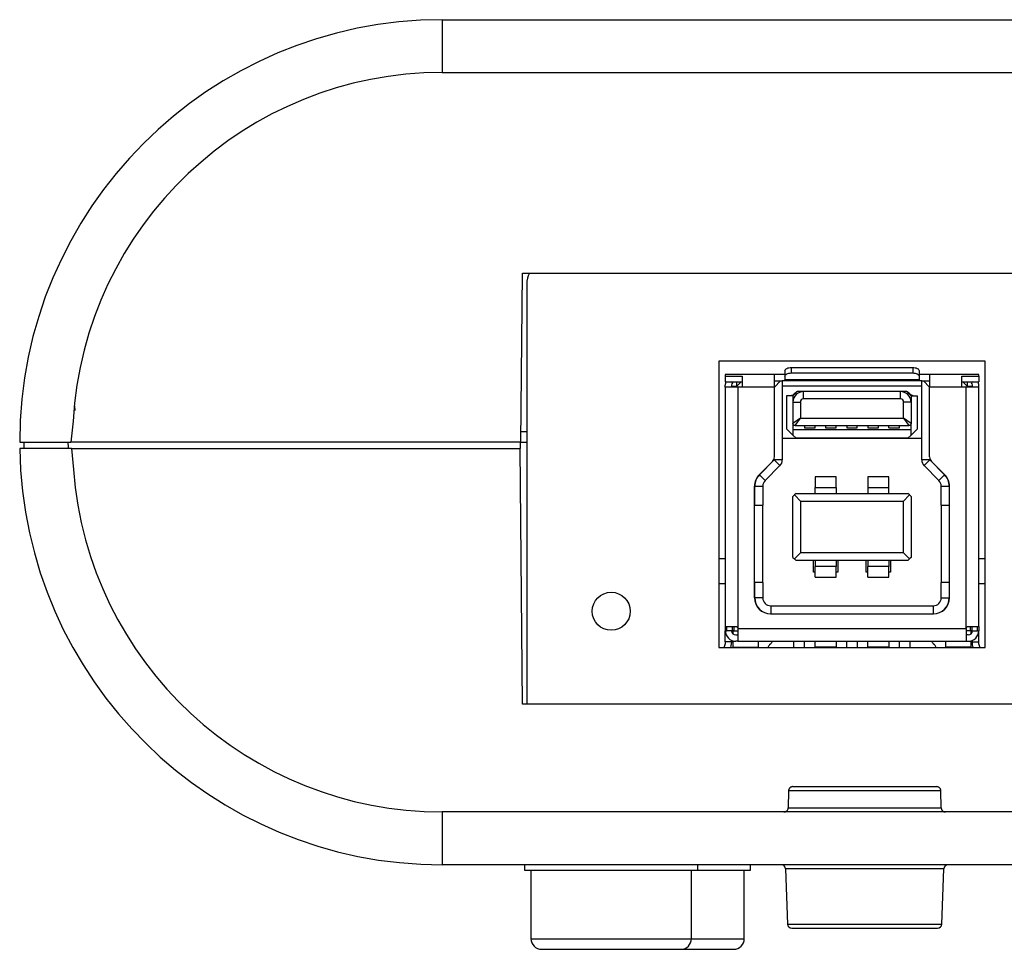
# Model space of a CAD drawing. Header units: millimetres. Extents: x 112 to 760, y 49 to 446.
# Tile 5 of 10: x 570 to 616, y 261 to 305. Entities that reach past the tile are written whole.
import ezdxf

# ---------------------------------------------------------------- set-up
doc = ezdxf.new("R2010")
doc.units = ezdxf.units.MM

msp = doc.modelspace()

# ---------------------------------------------------------------- linework, layer by layer
at = {"color": 7, "linetype": 'Continuous', "lineweight": 25}
for p, q in [((589.58, 304.821), (589.58, 302.321)), ((589.58, 304.821), (739.58, 304.821)), ((589.58, 302.321), (739.58, 302.321)), ((593.31, 284.821), (593.38, 292.821)), ((593.38, 292.821), (735.78, 292.821)), ((593.58, 292.321), (593.58, 272.421)), ((602.68, 288.662), (602.68, 275.101)), ((615.28, 288.662), (602.68, 288.662)), ((615.28, 275.101), (615.28, 288.662)), ((605.805, 288.214), (605.805, 287.953)), ((606.105, 288.362), (611.855, 288.362)), ((606.105, 288.362), (606.105, 288.101)), ((606.105, 288.101), (611.855, 288.101)), ((611.855, 288.362), (611.855, 288.101)), ((612.155, 288.214), (612.155, 287.953)), ((605.305, 288.021), (602.98, 288.021)), ((602.98, 288.021), (602.98, 287.941)), ((602.98, 287.941), (603.78, 287.941)), ((602.98, 287.941), (602.98, 287.681)), ((602.98, 287.681), (603.78, 287.681)), ((603.48, 287.421), (603.74, 287.681)), ((603.53, 287.471), (603.53, 287.681)), ((603.78, 287.941), (603.78, 287.421)), ((605.305, 287.421), (605.305, 288.021)), ((605.805, 288.021), (605.305, 288.021)), ((605.6, 287.721), (605.305, 287.426)), ((605.305, 287.721), (605.6, 287.721)), ((605.6, 287.721), (605.68, 287.721)), ((605.805, 287.721), (605.68, 287.721)), ((605.68, 287.721), (605.68, 283.981)), ((605.805, 287.953), (605.805, 287.773)), ((612.155, 287.773), (605.805, 287.773)), ((605.805, 287.721), (605.805, 287.773)), ((612.155, 287.721), (605.805, 287.721)), ((612.655, 288.021), (612.155, 288.021)), ((612.155, 287.953), (612.155, 287.773)), ((612.155, 287.721), (612.155, 287.773)), ((612.28, 287.721), (612.155, 287.721)), ((612.28, 283.981), (612.28, 287.721)), ((612.28, 287.721), (612.36, 287.721)), ((612.655, 287.426), (612.36, 287.721)), ((612.36, 287.721), (612.655, 287.721)), ((614.98, 288.021), (612.655, 288.021)), ((612.655, 288.021), (612.655, 287.421)), ((614.18, 287.421), (614.18, 287.941)), ((614.18, 287.941), (614.98, 287.941)), ((614.18, 287.681), (614.98, 287.681)), ((614.48, 287.421), (614.22, 287.681)), ((614.43, 287.68), (614.43, 287.471)), ((614.98, 287.941), (614.98, 288.021)), ((614.98, 287.941), (614.98, 287.681)), ((602.98, 287.421), (602.98, 287.521)), ((603.58, 287.421), (602.98, 287.421)), ((602.98, 287.421), (602.98, 276.102)), ((603.28, 287.521), (603.28, 287.421)), ((603.28, 287.471), (603.53, 287.471)), ((603.78, 287.421), (603.58, 287.421)), ((603.58, 287.421), (603.58, 276.002)), ((605.305, 287.421), (603.78, 287.421)), ((605.305, 284.125), (605.305, 287.421)), ((606.385, 287.221), (606.185, 287.021)), ((606.368, 287.221), (606.385, 287.221)), ((606.685, 287.221), (606.385, 287.221)), ((606.685, 286.871), (606.685, 287.221)), ((611.275, 287.221), (606.685, 287.221)), ((611.275, 286.871), (611.275, 287.221)), ((611.575, 287.221), (611.275, 287.221)), ((611.775, 287.021), (611.575, 287.221)), ((611.575, 287.221), (611.592, 287.221)), ((614.18, 287.421), (612.655, 287.421)), ((612.655, 284.125), (612.655, 287.421)), ((614.38, 287.421), (614.18, 287.421)), ((614.38, 276.002), (614.38, 287.421)), ((614.98, 287.421), (614.38, 287.421)), ((614.43, 287.471), (614.68, 287.471)), ((614.68, 287.421), (614.68, 287.521)), ((614.98, 287.421), (614.98, 287.521)), ((614.98, 276.102), (614.98, 287.421)), ((605.885, 287.021), (605.885, 285.461)), ((606.185, 287.021), (605.885, 287.021)), ((606.185, 287.021), (606.185, 286.721)), ((606.185, 286.721), (606.185, 285.711)), ((606.185, 286.721), (606.535, 286.721)), ((606.535, 286.721), (606.535, 285.961)), ((611.275, 286.871), (606.685, 286.871)), ((611.425, 285.961), (611.425, 286.721)), ((611.775, 286.721), (611.425, 286.721)), ((611.775, 287.021), (611.775, 286.721)), ((611.775, 287.021), (612.075, 287.021)), ((611.775, 286.721), (611.775, 285.711)), ((612.075, 285.461), (612.075, 287.021)), ((572.18, 286.522), (572.183, 286.321)), ((572.108, 285.816), (572.008, 284.821)), ((606.535, 285.961), (606.185, 285.711)), ((606.285, 285.611), (606.535, 285.961)), ((606.535, 285.961), (611.425, 285.961)), ((611.425, 285.961), (611.675, 285.611)), ((611.775, 285.711), (611.425, 285.961)), ((593.58, 285.321), (593.315, 285.321)), ((605.885, 285.461), (606.185, 285.161)), ((606.185, 285.711), (606.185, 285.411)), ((611.775, 285.411), (606.185, 285.411)), ((606.185, 285.411), (606.185, 285.161)), ((606.285, 285.611), (611.675, 285.611)), ((606.73, 285.611), (606.73, 285.511)), ((606.73, 285.511), (607.23, 285.511)), ((607.23, 285.511), (607.23, 285.611)), ((607.73, 285.611), (607.73, 285.511)), ((607.73, 285.511), (608.23, 285.511)), ((608.23, 285.511), (608.23, 285.611)), ((608.73, 285.611), (608.73, 285.511)), ((608.73, 285.511), (609.23, 285.511)), ((609.23, 285.511), (609.23, 285.611)), ((609.73, 285.611), (609.73, 285.511)), ((609.73, 285.511), (610.23, 285.511)), ((610.23, 285.511), (610.23, 285.611)), ((610.73, 285.511), (610.73, 285.611)), ((610.73, 285.511), (611.23, 285.511)), ((611.23, 285.511), (611.23, 285.611)), ((611.775, 285.411), (611.775, 285.711)), ((612.075, 285.461), (611.775, 285.161)), ((611.775, 285.161), (611.775, 285.411)), ((569.58, 284.821), (572.008, 284.821)), ((569.78, 284.821), (569.775, 284.521)), ((593.31, 284.821), (572.008, 284.821)), ((593.272, 284.821), (593.274, 284.521)), ((593.31, 284.821), (593.58, 284.821)), ((605.68, 285.011), (612.28, 285.011)), ((606.185, 285.161), (606.335, 285.011)), ((611.625, 285.011), (606.335, 285.011)), ((611.625, 285.011), (611.775, 285.161)), ((572.028, 284.521), (569.582, 284.521)), ((572.028, 284.521), (572.128, 283.529)), ((572.028, 284.521), (593.274, 284.521)), ((593.38, 272.421), (593.274, 284.521)), ((604.59, 283.286), (605.217, 283.913)), ((604.598, 283.279), (605.3, 283.981)), ((605.3, 283.981), (605.3, 284.071)), ((605.68, 283.981), (605.3, 283.981)), ((605.3, 283.981), (605.569, 283.713)), ((612.66, 283.981), (612.28, 283.981)), ((612.391, 283.713), (612.66, 283.981)), ((612.66, 284.071), (612.66, 283.981)), ((612.66, 283.981), (613.362, 283.279)), ((613.37, 283.286), (612.743, 283.913)), ((605.569, 283.713), (604.866, 283.01)), ((613.094, 283.01), (612.391, 283.713)), ((604.866, 283.01), (604.598, 283.279)), ((608.23, 283.191), (607.23, 283.191)), ((607.23, 283.191), (607.23, 282.684)), ((608.23, 282.684), (608.23, 283.191)), ((610.73, 283.191), (609.73, 283.191)), ((609.73, 283.191), (609.73, 282.684)), ((610.73, 282.684), (610.73, 283.191)), ((613.094, 283.01), (613.362, 283.279)), ((604.367, 277.461), (604.367, 282.748)), ((604.375, 281.846), (604.375, 282.741)), ((604.375, 282.741), (604.755, 282.741)), ((604.755, 282.741), (604.755, 281.846)), ((607.23, 282.684), (608.23, 282.684)), ((607.23, 282.401), (607.23, 282.684)), ((608.23, 282.684), (608.23, 282.401)), ((609.73, 282.684), (610.73, 282.684)), ((609.73, 282.684), (609.73, 282.401)), ((610.73, 282.401), (610.73, 282.684)), ((613.205, 281.846), (613.205, 282.741)), ((613.205, 282.741), (613.585, 282.741)), ((613.585, 282.741), (613.585, 281.846)), ((613.593, 277.461), (613.593, 282.748)), ((606.18, 282.251), (606.255, 282.326)), ((606.18, 279.371), (606.18, 282.251)), ((606.33, 282.401), (606.255, 282.326)), ((606.255, 282.326), (606.56, 282.021)), ((606.33, 282.401), (611.63, 282.401)), ((611.4, 282.021), (606.56, 282.021)), ((606.56, 279.601), (606.56, 282.021)), ((611.4, 282.021), (611.705, 282.326)), ((611.4, 282.021), (611.4, 279.601)), ((611.705, 282.326), (611.63, 282.401)), ((611.78, 282.251), (611.705, 282.326)), ((611.78, 282.251), (611.78, 279.371)), ((604.367, 281.846), (604.375, 281.846)), ((604.375, 281.846), (604.755, 281.846)), ((604.755, 278.176), (604.755, 281.846)), ((613.205, 281.846), (613.585, 281.846)), ((613.205, 281.846), (613.205, 278.176)), ((613.585, 281.846), (613.593, 281.846)), ((606.18, 279.371), (606.255, 279.296)), ((606.56, 279.601), (606.255, 279.296)), ((606.255, 279.296), (606.33, 279.221)), ((611.63, 279.221), (606.33, 279.221)), ((606.56, 279.601), (611.4, 279.601)), ((607.155, 278.671), (607.155, 279.221)), ((607.23, 279.221), (607.23, 278.939)), ((608.23, 279.221), (608.23, 278.939)), ((608.305, 279.221), (608.305, 278.671)), ((609.655, 278.671), (609.655, 279.221)), ((609.73, 279.221), (609.73, 278.939)), ((610.73, 279.221), (610.73, 278.939)), ((610.805, 279.221), (610.805, 278.671)), ((611.705, 279.296), (611.4, 279.601)), ((611.63, 279.221), (611.705, 279.296)), ((611.78, 279.371), (611.705, 279.296)), ((608.23, 278.939), (607.23, 278.939)), ((607.23, 278.431), (607.23, 278.939)), ((608.23, 278.431), (608.23, 278.939)), ((610.73, 278.939), (609.73, 278.939)), ((609.73, 278.431), (609.73, 278.939)), ((610.73, 278.431), (610.73, 278.939)), ((607.23, 278.671), (607.155, 278.671)), ((607.23, 278.431), (608.23, 278.431)), ((608.305, 278.671), (608.23, 278.671)), ((609.73, 278.671), (609.655, 278.671)), ((609.73, 278.431), (610.73, 278.431)), ((610.805, 278.671), (610.73, 278.671)), ((602.98, 278.121), (602.68, 278.121)), ((604.375, 278.176), (604.367, 278.176)), ((604.375, 277.461), (604.375, 278.176)), ((604.755, 278.176), (604.375, 278.176)), ((604.755, 278.176), (604.755, 277.461)), ((613.205, 277.461), (613.205, 278.176)), ((613.585, 278.176), (613.205, 278.176)), ((613.585, 278.176), (613.585, 277.461)), ((613.593, 278.176), (613.585, 278.176)), ((615.28, 278.121), (614.98, 278.121)), ((604.755, 277.461), (604.375, 277.461)), ((613.205, 277.461), (613.585, 277.461)), ((605.135, 277.081), (605.135, 276.701)), ((605.135, 277.081), (612.825, 277.081)), ((612.825, 277.081), (612.825, 276.701)), ((605.127, 276.701), (612.833, 276.701)), ((602.98, 276.102), (603.48, 276.102)), ((602.98, 276.102), (602.98, 275.901)), ((603.38, 276.102), (603.38, 275.901)), ((603.58, 276.002), (608.98, 276.001)), ((608.98, 276.001), (614.38, 276.002)), ((614.48, 276.102), (614.98, 276.102)), ((614.58, 276.102), (614.58, 275.901)), ((614.98, 276.102), (614.98, 275.901)), ((602.98, 275.901), (603.052, 275.901)), ((602.98, 275.371), (602.98, 275.901)), ((603.308, 275.901), (603.052, 275.901)), ((603.38, 275.901), (603.308, 275.901)), ((603.36, 275.741), (603.36, 275.901)), ((603.38, 275.901), (603.58, 275.901)), ((603.48, 275.701), (603.58, 275.701)), ((614.58, 275.901), (614.38, 275.901)), ((614.48, 275.701), (614.38, 275.701)), ((614.652, 275.901), (614.58, 275.901)), ((614.6, 275.901), (614.6, 275.741)), ((614.652, 275.901), (614.908, 275.901)), ((614.908, 275.901), (614.98, 275.901)), ((614.98, 275.371), (614.98, 275.901)), ((602.68, 275.101), (615.28, 275.101)), ((603.28, 275.371), (602.98, 275.371)), ((603.28, 275.371), (603.234, 275.101)), ((603.28, 275.443), (603.28, 275.371)), ((603.36, 275.121), (603.36, 275.416)), ((603.36, 275.121), (604.56, 275.121)), ((603.58, 275.401), (603.48, 275.401)), ((603.58, 275.401), (614.38, 275.401)), ((604.48, 275.101), (604.48, 275.121)), ((604.56, 275.121), (604.56, 275.401)), ((605.133, 275.285), (605.077, 275.228)), ((606.23, 275.101), (606.23, 275.401)), ((606.73, 275.101), (606.73, 275.401)), ((607.23, 275.121), (607.23, 275.401)), ((608.23, 275.121), (607.23, 275.121)), ((607.355, 275.101), (607.355, 275.121)), ((608.105, 275.121), (608.105, 275.101)), ((608.23, 275.401), (608.23, 275.121)), ((608.73, 275.101), (608.73, 275.401)), ((609.23, 275.401), (609.23, 275.101)), ((609.73, 275.121), (609.73, 275.401)), ((610.73, 275.121), (609.73, 275.121)), ((609.855, 275.101), (609.855, 275.121)), ((610.605, 275.121), (610.605, 275.101)), ((610.73, 275.401), (610.73, 275.121)), ((611.23, 275.101), (611.23, 275.401)), ((611.73, 275.101), (611.73, 275.401)), ((612.883, 275.228), (612.827, 275.285)), ((613.4, 275.401), (613.4, 275.121)), ((614.6, 275.121), (613.4, 275.121)), ((613.48, 275.121), (613.48, 275.101)), ((614.38, 275.401), (614.48, 275.401)), ((614.6, 275.416), (614.6, 275.121)), ((614.68, 275.371), (614.68, 275.443)), ((614.68, 275.371), (614.98, 275.371)), ((735.78, 272.421), (593.38, 272.421)), ((605.976, 268.326), (605.956, 267.516)), ((613.184, 268.326), (605.976, 268.326)), ((613.204, 267.516), (613.184, 268.326)), ((589.58, 267.321), (589.58, 264.821)), ((739.58, 267.321), (589.58, 267.321)), ((605.956, 267.516), (613.204, 267.516)), ((739.58, 264.821), (589.58, 264.821)), ((593.48, 264.821), (593.48, 264.571)), ((601.68, 264.571), (601.68, 264.821)), ((604.18, 264.571), (604.18, 264.821)), ((593.48, 264.571), (601.68, 264.571)), ((593.78, 264.571), (593.78, 261.321)), ((601.38, 261.321), (601.38, 264.571)), ((601.68, 264.571), (604.18, 264.571)), ((603.88, 261.321), (603.88, 264.571)), ((605.837, 264.628), (605.928, 262.014)), ((613.232, 262.014), (613.323, 264.628))]:
    msp.add_line(p, q, dxfattribs=at)
at = {"color": 1, "linetype": 'Continuous', "lineweight": 25}
for p, q in [((603.32, 287.641), (603.267, 287.681)), ((614.693, 287.681), (614.64, 287.641)), ((612.28, 287.471), (605.68, 287.471)), ((602.68, 279.321), (602.98, 279.321)), ((614.98, 279.321), (615.28, 279.321)), ((603.052, 275.901), (603.052, 276.102)), ((603.308, 276.102), (603.308, 275.901)), ((614.652, 276.102), (614.652, 275.901)), ((614.908, 276.102), (614.908, 275.901)), ((605.854, 264.628), (605.837, 264.628)), ((613.323, 264.628), (605.854, 264.628)), ((605.928, 262.014), (613.232, 262.014)), ((593.78, 261.321), (601.38, 261.321)), ((601.38, 261.321), (603.88, 261.321))]:
    msp.add_line(p, q, dxfattribs=at)
at = {"color": 7, "linetype": 'Continuous', "lineweight": 25, "flags": 128}
for points in [[(605.805, 288.214), (605.811, 288.243), (605.828, 288.271), (605.856, 288.296), (605.893, 288.319), (605.938, 288.337), (605.99, 288.351), (606.046, 288.359), (606.105, 288.362)], [(605.805, 287.953), (605.811, 287.982), (605.828, 288.01), (605.856, 288.035), (605.893, 288.058), (605.938, 288.076), (605.99, 288.09), (606.046, 288.098), (606.105, 288.101)], [(611.855, 288.362), (611.914, 288.359), (611.97, 288.351), (612.022, 288.337), (612.067, 288.319), (612.104, 288.296), (612.132, 288.271), (612.149, 288.243), (612.155, 288.214)], [(611.855, 288.101), (611.914, 288.098), (611.97, 288.09), (612.022, 288.076), (612.067, 288.058), (612.104, 288.035), (612.132, 288.01), (612.149, 287.982), (612.155, 287.953)], [(603.58, 276.002), (603.58, 275.885), (603.58, 275.772), (603.58, 275.668), (603.58, 275.577), (603.58, 275.502), (603.58, 275.447), (603.58, 275.413), (603.58, 275.401)], [(614.38, 276.002), (614.38, 275.885), (614.38, 275.772), (614.38, 275.668), (614.38, 275.577), (614.38, 275.502), (614.38, 275.447), (614.38, 275.413), (614.38, 275.401)]]:
    msp.add_lwpolyline(points, dxfattribs=at)
at = {"color": 7, "linetype": 'Continuous', "lineweight": 25}
msp.add_circle((597.58, 276.821), 0.9, dxfattribs=at)
for centre, radius, start, end in [((589.58, 284.821), 20, 90, 180), ((589.58, 284.821), 17.5, 90, 176.7428), ((594.58, 292.321), 1, 150, 180), ((603.48, 287.521), 0.5, 161.3603, 180), ((603.48, 287.521), 0.2, 143.1301, 180), ((614.48, 287.521), 0.2, 0, 36.8699), ((614.48, 287.521), 0.5, 0, 18.6397), ((606.685, 286.721), 0.5, 90, 180), ((611.275, 286.721), 0.5, 360, 90), ((606.685, 286.721), 0.15, 90, 180), ((611.275, 286.721), 0.15, 0, 90), ((589.58, 284.821), 20, 180.8595, 270), ((605.005, 284.125), 0.3, 315, 0), ((605.3, 283.981), 0.38, 315, 0), ((612.66, 283.981), 0.38, 180, 225), ((612.955, 284.125), 0.3, 180, 225), ((589.58, 284.821), 17.5, 184.2359, 270), ((605.127, 282.748), 0.76, 135, 180), ((605.135, 282.741), 0.76, 135, 180), ((605.135, 282.741), 0.38, 135, 180), ((612.825, 282.741), 0.38, 0, 45), ((612.825, 282.741), 0.76, 0, 45), ((612.833, 282.748), 0.76, 0, 45), ((605.127, 277.461), 0.76, 180, 270), ((605.135, 277.461), 0.76, 180, 270), ((605.135, 277.461), 0.38, 180, 270), ((612.825, 277.461), 0.76, 270, 0), ((612.825, 277.461), 0.38, 270, 0), ((612.833, 277.461), 0.76, 270, 0), ((603.48, 275.901), 0.5, 180, 270), ((603.48, 275.901), 0.2, 180, 270), ((614.48, 275.901), 0.5, 270, 0), ((614.48, 275.901), 0.2, 270, 0), ((605.31, 274.995), 0.33, 135, 161.1371), ((604.9, 275.518), 0.33, 315, 339.2919), ((613.06, 275.518), 0.33, 200.7081, 225), ((612.65, 274.995), 0.33, 18.8629, 45), ((605.637, 264.621), 0.2, 1.9998, 90), ((613.523, 264.621), 0.2, 90, 178.0002), ((606.128, 262.021), 0.2, 182.0002, 270), ((613.032, 262.021), 0.2, 270, 357.9998), ((594.28, 261.321), 0.5, 180, 270), ((600.88, 261.321), 0.5, 270, 0), ((603.38, 261.321), 0.5, 270, 0)]:
    msp.add_arc(centre, radius, start, end, dxfattribs=at)
for points, knots in [([(603.32, 287.641), (603.329, 287.652), (603.342, 287.667), (603.356, 287.678), (603.36, 287.681)], [0, 0, 0, 0, 0.6923186, 1, 1, 1, 1]), ([(606.368, 287.221), (606.328, 287.183), (606.265, 287.125), (606.184, 287.06), (606.129, 287.027), (606.098, 287.023), (606.085, 287.021)], [0, 0, 0, 0, 0.47058, 0.732162, 0.888599, 1, 1, 1, 1]), ([(611.875, 287.021), (611.863, 287.023), (611.824, 287.027), (611.725, 287.096), (611.649, 287.168), (611.592, 287.221)], [0, 0, 0, 0, 0.1034341, 0.3303979, 1, 1, 1, 1]), ([(606.285, 285.611), (606.276, 285.612), (606.255, 285.614), (606.226, 285.628), (606.202, 285.652), (606.187, 285.681), (606.186, 285.702), (606.185, 285.711)], [0, 0, 0, 0, 0.179187, 0.392868, 0.607504, 0.8208, 1, 1, 1, 1]), ([(611.775, 285.711), (611.774, 285.702), (611.773, 285.681), (611.758, 285.652), (611.734, 285.628), (611.705, 285.614), (611.684, 285.612), (611.675, 285.611)], [0, 0, 0, 0, 0.179184, 0.392864, 0.607499, 0.820793, 1, 1, 1, 1]), ([(571.882, 284.521), (571.882, 284.546), (571.883, 284.596), (571.883, 284.696), (571.881, 284.771), (571.88, 284.821)], [0, 0, 0, 0, 0.247074, 0.496124, 1, 1, 1, 1]), ([(603.48, 276.102), (603.491, 276.101), (603.513, 276.099), (603.543, 276.082), (603.566, 276.057), (603.578, 276.029), (603.579, 276.01), (603.58, 276.002)], [0, 0, 0, 0, 0.213184, 0.426453, 0.638191, 0.850587, 1, 1, 1, 1]), ([(614.38, 276.002), (614.381, 276.013), (614.383, 276.036), (614.4, 276.066), (614.425, 276.088), (614.454, 276.101), (614.472, 276.102), (614.48, 276.102)], [0, 0, 0, 0, 0.213374, 0.426754, 0.639876, 0.851979, 1, 1, 1, 1]), ([(602.98, 275.371), (602.976, 275.306), (602.971, 275.21), (602.923, 275.127), (602.908, 275.101)], [0, 0, 0, 0, 0.682224, 1, 1, 1, 1]), ([(614.723, 275.101), (614.722, 275.103), (614.68, 275.185), (614.68, 275.279), (614.68, 275.371)], [0, 0, 0, 0, 0.026343, 1, 1, 1, 1]), ([(615.053, 275.101), (615.037, 275.129), (614.989, 275.212), (614.983, 275.308), (614.98, 275.371)], [0, 0, 0, 0, 0.339536, 1, 1, 1, 1]), ([(606.179, 268.521), (606.164, 268.52), (606.134, 268.518), (606.093, 268.504), (606.057, 268.482), (606.027, 268.456), (606.004, 268.425), (605.988, 268.392), (605.979, 268.359), (605.977, 268.337), (605.976, 268.326)], [0, 0, 0, 0, 0.146143, 0.286175, 0.420111, 0.547984, 0.669838, 0.785735, 0.895756, 1, 1, 1, 1]), ([(606.179, 268.521), (606.192, 268.521), (606.217, 268.521), (606.269, 268.521), (606.33, 268.521), (606.401, 268.521), (606.483, 268.521), (606.641, 268.521), (606.915, 268.521), (607.356, 268.521), (607.866, 268.521), (608.421, 268.521), (608.998, 268.521), (609.58, 268.521), (610.162, 268.521), (610.738, 268.521), (611.294, 268.521), (611.804, 268.521), (612.245, 268.521), (612.537, 268.521), (612.721, 268.521), (612.832, 268.521), (612.921, 268.521), (612.961, 268.521), (612.981, 268.521)], [0, 0, 0, 0, 0.020304, 0.040482, 0.0606, 0.08072, 0.100908, 0.121226, 0.18562, 0.250068, 0.314462, 0.37891, 0.439432, 0.500009, 0.560532, 0.621109, 0.685503, 0.749951, 0.814345, 0.878793, 0.909193, 0.939383, 0.96958, 1, 1, 1, 1]), ([(613.184, 268.326), (613.182, 268.341), (613.18, 268.371), (613.162, 268.415), (613.133, 268.457), (613.092, 268.491), (613.04, 268.516), (613.001, 268.52), (612.981, 268.521)], [0, 0, 0, 0, 0.140318, 0.290953, 0.452114, 0.623952, 0.806563, 1, 1, 1, 1]), ([(605.753, 267.321), (605.767, 267.322), (605.793, 267.323), (605.83, 267.334), (605.865, 267.353), (605.905, 267.386), (605.946, 267.439), (605.953, 267.49), (605.956, 267.516)], [0, 0, 0, 0, 0.127905, 0.251536, 0.3758, 0.505534, 0.753626, 1, 1, 1, 1]), ([(613.204, 267.516), (613.205, 267.503), (613.207, 267.478), (613.219, 267.441), (613.238, 267.408), (613.272, 267.369), (613.328, 267.329), (613.38, 267.324), (613.407, 267.321)], [0, 0, 0, 0, 0.124953, 0.246092, 0.368364, 0.496584, 0.748139, 1, 1, 1, 1]), ([(606.128, 261.821), (606.128, 261.821), (606.129, 261.821), (606.144, 261.821), (606.183, 261.821), (606.283, 261.821), (606.484, 261.821), (606.847, 261.821), (607.32, 261.821), (607.878, 261.821), (608.389, 261.821), (608.807, 261.821), (609.116, 261.821), (609.43, 261.821), (609.853, 261.821), (610.38, 261.821), (610.891, 261.821), (611.283, 261.821), (611.571, 261.821), (611.801, 261.821), (611.969, 261.821), (612.138, 261.821), (612.332, 261.821), (612.543, 261.821), (612.719, 261.821), (612.858, 261.821), (612.958, 261.821), (613.021, 261.821), (613.028, 261.821), (613.032, 261.821)], [0, 0, 0, 0, 0.011531, 0.030696, 0.059951, 0.088549, 0.149148, 0.211708, 0.27493, 0.337008, 0.399082, 0.428035, 0.456978, 0.486007, 0.515298, 0.573834, 0.632369, 0.663767, 0.695149, 0.726523, 0.744359, 0.758276, 0.792806, 0.827338, 0.861871, 0.896405, 0.930938, 0.96547, 1, 1, 1, 1]), ([(594.28, 260.821), (594.324, 260.821), (594.393, 260.821), (594.804, 260.821), (595.23, 260.821), (595.755, 260.821), (596.524, 260.821), (597.165, 260.821), (597.58, 260.821)], [0, 0, 0, 0, 0.239443, 0.36967, 0.5, 0.630227, 0.760557, 1, 1, 1, 1]), ([(596.78, 260.821), (596.818, 260.821), (596.872, 260.821), (597.167, 260.821), (597.256, 260.821)], [0, 0, 0, 0, 0.699904, 1, 1, 1, 1]), ([(597.58, 260.821), (597.995, 260.821), (598.636, 260.821), (599.405, 260.821), (599.93, 260.821), (600.356, 260.821), (600.767, 260.821), (600.836, 260.821), (600.88, 260.821)], [0, 0, 0, 0, 0.239443, 0.36967, 0.5, 0.630227, 0.760557, 1, 1, 1, 1]), ([(600.08, 260.821), (600.495, 260.821), (601.136, 260.821), (601.905, 260.821), (602.43, 260.821), (602.856, 260.821), (603.267, 260.821), (603.336, 260.821), (603.38, 260.821)], [0, 0, 0, 0, 0.239443, 0.36967, 0.5, 0.630227, 0.760557, 1, 1, 1, 1])]:
    msp.add_open_spline(points, degree=3, knots=knots, dxfattribs=at)

doc.saveas('drawing.dxf')
